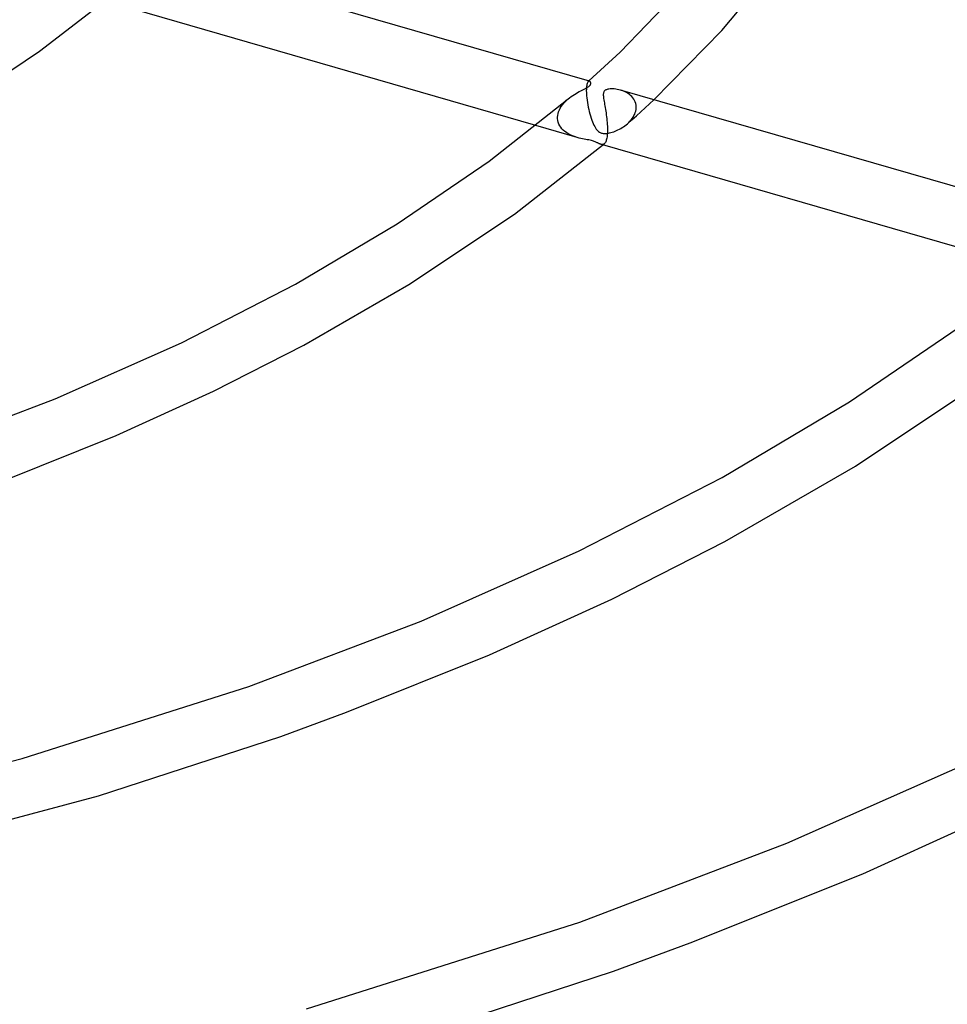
# Model space of a CAD drawing. Header units: millimetres. Extents: x -657 to 657, y -323 to 528.
# Tile 82 of 131: x 98 to 163, y 225 to 294. Entities that reach past the tile are written whole.
import ezdxf

# ---------------------------------------------------------------- set-up
doc = ezdxf.new("R2010")
doc.units = ezdxf.units.MM
doc.layers.add('HIDDEN', color=7, linetype='Continuous')
doc.layers.add('THICK', color=7, linetype='Continuous')

msp = doc.modelspace()

# ---------------------------------------------------------------- linework, layer by layer
at = {"layer": 'HIDDEN'}
for p, q in [((137.893, 289.387), (137.875, 289.337)), ((137.913, 289.427), (137.893, 289.387)), ((137.934, 289.46), (137.913, 289.427)), ((137.956, 289.483), (137.934, 289.46)), ((137.97, 289.493), (137.956, 289.483)), ((137.956, 289.483), (137.962, 289.489)), ((137.962, 289.489), (137.969, 289.494)), ((137.969, 289.494), (137.975, 289.5)), ((137.983, 289.501), (137.97, 289.493)), ((137.975, 289.5), (137.982, 289.506)), ((137.982, 289.506), (137.988, 289.511)), ((137.997, 289.506), (137.983, 289.501)), ((137.988, 289.511), (137.994, 289.517)), ((138.011, 289.508), (137.997, 289.506)), ((138.024, 289.508), (138.011, 289.508)), ((138.037, 289.505), (138.024, 289.508)), ((137.82, 288.945), (137.818, 288.84)), ((137.818, 288.84), (137.82, 288.726)), ((137.825, 289.042), (137.82, 288.945)), ((137.82, 288.726), (137.82, 288.712)), ((137.82, 288.712), (137.821, 288.697)), ((137.821, 288.697), (137.821, 288.683)), ((137.821, 288.683), (137.822, 288.669)), ((137.834, 289.13), (137.825, 289.042)), ((137.845, 289.209), (137.834, 289.13)), ((137.859, 289.278), (137.845, 289.209)), ((137.875, 289.337), (137.859, 289.278)), ((140.302, 288.848), (140.19, 288.883)), ((140.412, 288.807), (140.302, 288.848)), ((140.518, 288.759), (140.412, 288.807)), ((140.621, 288.706), (140.518, 288.759)), ((140.72, 288.646), (140.621, 288.706)), ((136.249, 287.969), (136.345, 288.073)), ((136.345, 288.073), (136.447, 288.173)), ((136.447, 288.173), (136.554, 288.269)), ((137.822, 288.669), (137.823, 288.654)), ((137.823, 288.654), (137.823, 288.64)), ((137.823, 288.64), (137.833, 288.492)), ((137.833, 288.492), (137.847, 288.339)), ((137.847, 288.339), (137.867, 288.18)), ((137.867, 288.18), (137.89, 288.019)), ((137.89, 288.019), (137.918, 287.858)), ((140.813, 288.58), (140.72, 288.646)), ((140.9, 288.508), (140.813, 288.58)), ((140.981, 288.43), (140.9, 288.508)), ((141.054, 288.346), (140.981, 288.43)), ((141.119, 288.255), (141.054, 288.346)), ((141.174, 288.159), (141.119, 288.255)), ((141.219, 288.057), (141.174, 288.159)), ((141.253, 287.95), (141.219, 288.057)), ((142.206, 287.936), (142.505, 288.215)), ((135.858, 287.253), (135.896, 287.38)), ((135.896, 287.38), (135.946, 287.505)), ((135.946, 287.505), (136.008, 287.627)), ((136.008, 287.627), (136.08, 287.745)), ((136.08, 287.745), (136.16, 287.859)), ((136.16, 287.859), (136.249, 287.969)), ((137.918, 287.858), (137.949, 287.698)), ((137.949, 287.698), (137.983, 287.539)), ((137.983, 287.539), (138.021, 287.384)), ((138.021, 287.384), (138.061, 287.232)), ((141.179, 287.213), (141.22, 287.319)), ((141.22, 287.319), (141.251, 287.426)), ((141.251, 287.426), (141.273, 287.533)), ((141.275, 287.84), (141.253, 287.95)), ((141.273, 287.533), (141.283, 287.641)), ((141.284, 287.726), (141.275, 287.84)), ((141.283, 287.641), (141.284, 287.655)), ((141.285, 287.712), (141.284, 287.726)), ((141.284, 287.669), (141.285, 287.683)), ((141.284, 287.655), (141.284, 287.669)), ((141.285, 287.697), (141.285, 287.712)), ((141.285, 287.683), (141.285, 287.697)), ((141.295, 287.103), (141.601, 287.38)), ((141.601, 287.38), (141.905, 287.658)), ((141.905, 287.658), (142.206, 287.936)), ((135.822, 286.996), (135.833, 287.124)), ((135.822, 286.981), (135.822, 286.996)), ((135.822, 286.966), (135.822, 286.981)), ((135.822, 286.952), (135.822, 286.966)), ((135.822, 286.937), (135.822, 286.952)), ((135.823, 286.922), (135.822, 286.937)), ((135.823, 286.908), (135.823, 286.922)), ((135.838, 286.776), (135.823, 286.908)), ((135.833, 287.124), (135.858, 287.253)), ((135.868, 286.647), (135.838, 286.776)), ((135.913, 286.524), (135.868, 286.647)), ((138.061, 287.232), (138.104, 287.084)), ((138.104, 287.084), (138.149, 286.941)), ((138.149, 286.941), (138.196, 286.804)), ((138.196, 286.804), (138.245, 286.675)), ((138.245, 286.675), (138.295, 286.556)), ((140.672, 286.546), (140.764, 286.63)), ((140.678, 286.55), (140.987, 286.826)), ((140.764, 286.63), (140.85, 286.719)), ((140.85, 286.719), (140.93, 286.811)), ((140.93, 286.811), (141.004, 286.907)), ((140.987, 286.826), (141.295, 287.103)), ((141.004, 286.907), (141.07, 287.006)), ((141.07, 287.006), (141.129, 287.108)), ((141.129, 287.108), (141.179, 287.213)), ((137.19, 285.586), (134.305, 286.419)), ((135.971, 286.407), (135.913, 286.524)), ((136.043, 286.297), (135.971, 286.407)), ((136.126, 286.193), (136.043, 286.297)), ((136.22, 286.097), (136.126, 286.193)), ((136.322, 286.008), (136.22, 286.097)), ((136.433, 285.926), (136.322, 286.008)), ((138.295, 286.556), (138.346, 286.445)), ((138.346, 286.445), (138.399, 286.344)), ((138.399, 286.344), (138.453, 286.253)), ((138.453, 286.253), (138.508, 286.172)), ((138.508, 286.172), (138.565, 286.101)), ((138.565, 286.101), (138.621, 286.043)), ((138.621, 286.043), (138.675, 285.997)), ((138.675, 285.997), (138.726, 285.962)), ((138.726, 285.962), (138.774, 285.935)), ((139.529, 285.931), (139.623, 285.959)), ((139.623, 285.959), (139.719, 285.991)), ((139.719, 285.991), (139.817, 286.028)), ((139.817, 286.028), (139.916, 286.069)), ((139.916, 286.069), (140.016, 286.115)), ((140.016, 286.115), (140.115, 286.164)), ((140.115, 286.164), (140.212, 286.218)), ((140.212, 286.218), (140.309, 286.276)), ((140.309, 286.276), (140.404, 286.338)), ((140.404, 286.338), (140.496, 286.403)), ((140.496, 286.403), (140.586, 286.473)), ((140.586, 286.473), (140.672, 286.546)), ((136.551, 285.852), (136.433, 285.926)), ((136.675, 285.784), (136.551, 285.852)), ((136.803, 285.724), (136.675, 285.784)), ((136.933, 285.671), (136.803, 285.724)), ((137.063, 285.625), (136.933, 285.671)), ((137.191, 285.586), (137.063, 285.625)), ((137.316, 285.552), (137.191, 285.586)), ((137.437, 285.523), (137.316, 285.552)), ((137.553, 285.498), (137.437, 285.523)), ((137.666, 285.476), (137.553, 285.498)), ((137.777, 285.455), (137.666, 285.476)), ((137.886, 285.435), (137.777, 285.455)), ((137.99, 285.416), (137.886, 285.435)), ((138.083, 285.397), (137.99, 285.416)), ((138.167, 285.378), (138.083, 285.397)), ((138.242, 285.358), (138.167, 285.378)), ((138.31, 285.337), (138.242, 285.358)), ((138.374, 285.315), (138.31, 285.337)), ((138.432, 285.292), (138.374, 285.315)), ((138.483, 285.27), (138.432, 285.292)), ((138.529, 285.248), (138.483, 285.27)), ((138.774, 285.935), (138.821, 285.915)), ((138.821, 285.915), (138.87, 285.898)), ((138.87, 285.898), (138.923, 285.884)), ((138.923, 285.884), (138.979, 285.875)), ((138.979, 285.875), (139.04, 285.869)), ((139.04, 285.869), (139.108, 285.867)), ((139.108, 285.867), (139.183, 285.87)), ((139.183, 285.87), (139.264, 285.878)), ((139.264, 285.878), (139.349, 285.891)), ((139.349, 285.891), (139.437, 285.909)), ((139.437, 285.909), (139.529, 285.931)), ((138.571, 285.227), (138.529, 285.248)), ((138.609, 285.208), (138.571, 285.227)), ((138.646, 285.19), (138.609, 285.208)), ((138.683, 285.172), (138.646, 285.19)), ((138.718, 285.155), (138.683, 285.172)), ((138.754, 285.139), (138.718, 285.155)), ((138.788, 285.126), (138.754, 285.139)), ((138.822, 285.115), (138.788, 285.126)), ((138.86, 285.106), (138.822, 285.115)), ((138.969, 285.072), (138.822, 285.115)), ((138.896, 285.101), (138.86, 285.106)), ((138.932, 285.1), (138.896, 285.101)), ((138.967, 285.105), (138.932, 285.1)), ((139.001, 285.115), (138.967, 285.105)), ((139.033, 285.131), (139.001, 285.115)), ((139.064, 285.153), (139.033, 285.131))]:
    msp.add_line(p, q, dxfattribs=at)
at = {"layer": 'THICK'}
for p, q in [((138.036, 289.505), (105.553, 298.882)), ((147.233, 293.013), (151.281, 297.893)), ((140.179, 291.524), (145.363, 296.938)), ((99.825, 291.577), (104.421, 295.153)), ((134.305, 286.419), (104.325, 295.073)), ((142.505, 288.215), (147.233, 293.013)), ((94.445, 287.984), (99.825, 291.577)), ((137.994, 289.517), (140.179, 291.524)), ((138.058, 289.495), (138.037, 289.505)), ((138.077, 289.48), (138.058, 289.495)), ((138.094, 289.46), (138.077, 289.48)), ((138.109, 289.436), (138.094, 289.46)), ((138.12, 289.408), (138.109, 289.436)), ((138.126, 289.377), (138.12, 289.408)), ((138.128, 289.345), (138.126, 289.377)), ((137.104, 288.654), (137.215, 288.717)), ((137.215, 288.717), (137.324, 288.776)), ((137.324, 288.776), (137.429, 288.831)), ((137.429, 288.831), (137.529, 288.881)), ((137.529, 288.881), (137.623, 288.928)), ((137.623, 288.928), (137.71, 288.971)), ((137.71, 288.971), (137.788, 289.011)), ((137.788, 289.011), (137.854, 289.047)), ((137.854, 289.047), (137.909, 289.078)), ((137.909, 289.078), (137.954, 289.107)), ((137.954, 289.107), (137.992, 289.134)), ((137.992, 289.134), (138.023, 289.159)), ((138.023, 289.159), (138.049, 289.183)), ((138.049, 289.183), (138.071, 289.207)), ((138.071, 289.207), (138.088, 289.231)), ((138.088, 289.231), (138.103, 289.255)), ((138.103, 289.255), (138.115, 289.283)), ((138.115, 289.283), (138.124, 289.313)), ((138.124, 289.313), (138.128, 289.345)), ((139.015, 288.697), (139.005, 288.65)), ((139.027, 288.736), (139.015, 288.697)), ((139.042, 288.768), (139.027, 288.736)), ((139.059, 288.797), (139.042, 288.768)), ((139.08, 288.823), (139.059, 288.797)), ((139.105, 288.847), (139.08, 288.823)), ((139.135, 288.87), (139.105, 288.847)), ((139.169, 288.89), (139.135, 288.87)), ((139.211, 288.91), (139.169, 288.89)), ((139.261, 288.928), (139.211, 288.91)), ((139.32, 288.943), (139.261, 288.928)), ((139.391, 288.956), (139.32, 288.943)), ((139.472, 288.965), (139.391, 288.956)), ((139.56, 288.969), (139.472, 288.965)), ((139.655, 288.969), (139.56, 288.969)), ((139.755, 288.963), (139.655, 288.969)), ((139.86, 288.952), (139.755, 288.963)), ((139.968, 288.935), (139.86, 288.952)), ((140.078, 288.912), (139.968, 288.935)), ((140.19, 288.883), (140.078, 288.912)), ((172.678, 279.505), (140.195, 288.882)), ((131.064, 283.94), (136.554, 288.269)), ((136.554, 288.269), (136.659, 288.354)), ((136.659, 288.354), (136.767, 288.435)), ((136.767, 288.435), (136.877, 288.512)), ((136.877, 288.512), (136.99, 288.585)), ((136.99, 288.585), (137.104, 288.654)), ((139, 288.593), (138.999, 288.527)), ((138.999, 288.527), (139.003, 288.454)), ((139.005, 288.65), (139, 288.593)), ((139.003, 288.454), (139.011, 288.375)), ((139.011, 288.375), (139.023, 288.289)), ((139.023, 288.289), (139.037, 288.198)), ((139.037, 288.198), (139.054, 288.101)), ((139.054, 288.101), (139.072, 287.998)), ((139.072, 287.998), (139.091, 287.891)), ((139.091, 287.891), (139.111, 287.779)), ((139.111, 287.779), (139.131, 287.664)), ((139.131, 287.664), (139.151, 287.544)), ((139.151, 287.544), (139.171, 287.421)), ((139.171, 287.421), (139.19, 287.294)), ((139.19, 287.294), (139.209, 287.165)), ((139.209, 287.165), (139.226, 287.033)), ((139.226, 287.033), (139.241, 286.901)), ((139.241, 286.901), (139.255, 286.767)), ((139.255, 286.767), (139.267, 286.634)), ((139.267, 286.634), (139.276, 286.501)), ((139.276, 286.501), (139.283, 286.369)), ((139.283, 286.369), (139.287, 286.241)), ((139.285, 285.937), (139.284, 285.923)), ((139.286, 285.966), (139.285, 285.952)), ((139.285, 285.952), (139.285, 285.937)), ((139.287, 285.996), (139.286, 285.981)), ((139.286, 285.981), (139.286, 285.966)), ((139.287, 286.241), (139.289, 286.116)), ((139.289, 286.116), (139.287, 285.996)), ((139.144, 285.252), (139.119, 285.213)), ((139.168, 285.298), (139.144, 285.252)), ((139.189, 285.351), (139.168, 285.298)), ((139.209, 285.41), (139.189, 285.351)), ((139.227, 285.477), (139.209, 285.41)), ((139.243, 285.55), (139.227, 285.477)), ((139.257, 285.631), (139.243, 285.55)), ((139.268, 285.717), (139.257, 285.631)), ((139.277, 285.81), (139.268, 285.717)), ((139.283, 285.909), (139.277, 285.81)), ((139.284, 285.923), (139.283, 285.909)), ((132.818, 280.269), (139.066, 285.154)), ((168.964, 276.414), (138.969, 285.072)), ((139.092, 285.18), (139.064, 285.153)), ((139.119, 285.213), (139.092, 285.18)), ((124.677, 279.581), (131.064, 283.94)), ((125.478, 275.366), (132.818, 280.269)), ((117.613, 275.399), (124.677, 279.581)), ((109.682, 271.327), (117.613, 275.399)), ((118.182, 271.154), (125.478, 275.366)), ((156.114, 267.215), (164.229, 272.759)), ((100.916, 267.438), (109.682, 271.327)), ((111.917, 267.962), (118.182, 271.154)), ((156.527, 262.757), (165.81, 268.961)), ((105.151, 264.881), (111.917, 267.962)), ((91.359, 263.8), (100.916, 267.438)), ((147.258, 261.972), (156.114, 267.215)), ((97.251, 261.703), (105.151, 264.881)), ((147.449, 257.52), (156.527, 262.757)), ((137.319, 256.868), (147.258, 261.972)), ((139.586, 253.519), (147.449, 257.52)), ((126.335, 251.995), (137.319, 256.868)), ((131.092, 249.657), (139.586, 253.519)), ((114.364, 247.439), (126.335, 251.995)), ((121.144, 245.664), (131.092, 249.657)), ((98.621, 242.44), (114.364, 247.439)), ((116.582, 243.98), (121.144, 245.664)), ((103.927, 239.854), (116.582, 243.98)), ((81.727, 238.138), (98.621, 242.44)), ((151.754, 236.553), (164.955, 242.409)), ((85.028, 234.791), (103.927, 239.854)), ((157.033, 234.433), (167.257, 239.077)), ((137.37, 231.078), (151.754, 236.553)), ((145.041, 229.628), (157.033, 234.433)), ((118.379, 225.05), (137.37, 231.078)), ((139.702, 227.659), (145.041, 229.628)), ((124.079, 222.577), (139.702, 227.659))]:
    msp.add_line(p, q, dxfattribs=at)

doc.saveas('drawing.dxf')
